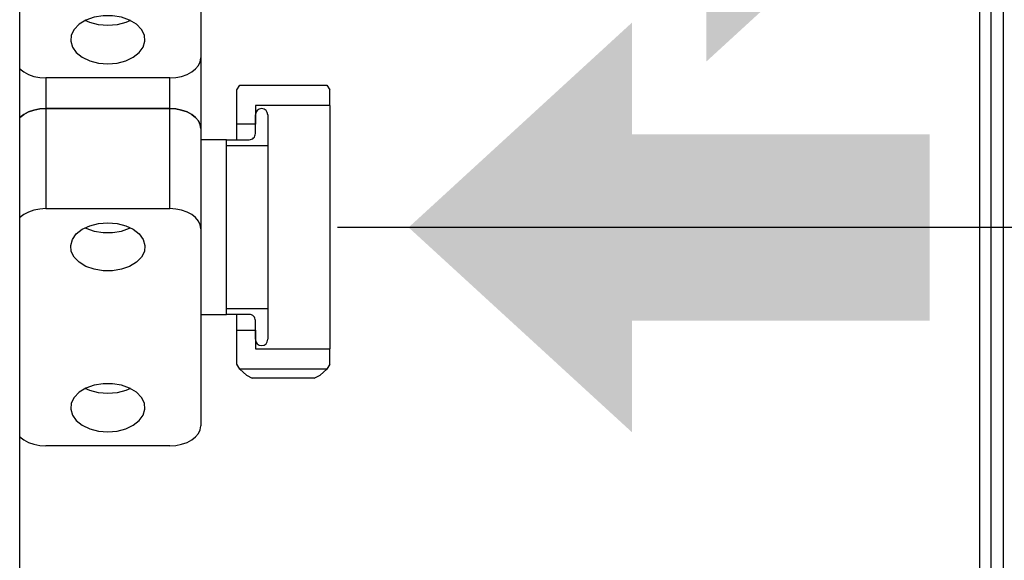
# Model space of a CAD drawing. Header units: millimetres. Extents: x 0 to 39025, y -31299 to 8400.
# Tile 96 of 256: x 17441 to 17600, y -29476 to -29389. Entities that reach past the tile are written whole.
import ezdxf

# ---------------------------------------------------------------- set-up
doc = ezdxf.new("R2010")
doc.units = ezdxf.units.MM
doc.header["$PDSIZE"] = -1
doc.layers.add('DIMENZIJE', color=4, linetype='Continuous')
doc.styles.add('SLDTEXTSTYLE6', font='txt')
doc.dimstyles.new('SLDDIMSTYLE0', dxfattribs={"dimtxt": 3, "dimasz": 3.414889, "dimexe": 0, "dimexo": 0.0625, "dimgap": 0.75, "dimtad": 1, "dimdec": 0, "dimlfac": 20, "dimrnd": 1e-09, "dimzin": 12, "dimdsep": 46, "dimtxsty": 'SLDTEXTSTYLE6', "dimsah": 1, "dimcen": 0.09, "dimadec": 0, "dimazin": 3, "dimtfac": 1, "dimtdec": 0, "dimtofl": 0, "dimtmove": 0, "dimatfit": 3, "dimfxl": 1, "dimfrac": 2, "dimtolj": 1, "dimtzin": 12, "dimarcsym": 0})

# ---------------------------------------------------------------- blocks, each defined once
blk = doc.blocks.new('*U57')
at = {"lineweight": 25}
for points in [[(498.4, 16.45), (498.4, 16.45), (498.4, 557.15), (498.4, 557.15)], [(656.95, 529.11), (656.95, 529.11), (656.95, 120.93), (656.95, 120.93)], [(653.15, 528.1), (653.15, 528.1), (653.15, 120.93), (653.15, 120.93)], [(654.95, 528.1), (654.95, 528.1), (654.95, 120.93), (654.95, 120.93)], [(527.6, 487.83), (527.6, 487.83), (527.6, 456.08), (527.6, 456.08)], [(527.6, 456.08), (527.6, 456.08), (527.6, 444.67), (527.6, 444.67)], [(522.6, 452.85), (522.6, 452.85), (502.6, 452.85), (502.6, 452.85)], [(502.6, 452.85), (502.6, 452.85), (502.6, 447.9), (502.6, 447.9)], [(522.6, 447.9), (522.6, 447.9), (522.6, 452.85), (522.6, 452.85)], [(533.4, 450.89), (533.4, 450.89), (533.9, 451.69), (533.9, 451.69)], [(533.4, 445.38), (533.4, 445.38), (533.4, 450.89), (533.4, 450.89)], [(533.9, 451.69), (533.9, 451.69), (547.9, 451.69), (547.9, 451.69)], [(547.9, 451.69), (547.9, 451.69), (548.4, 450.89), (548.4, 450.89)], [(548.4, 448.4), (548.4, 448.4), (548.4, 450.89), (548.4, 450.89)], [(502.6, 447.9), (502.6, 447.9), (502.6, 431.77), (502.6, 431.77)], [(502.6, 447.9), (502.6, 447.9), (522.6, 447.9), (522.6, 447.9)], [(522.6, 447.9), (522.6, 447.9), (502.6, 447.9), (502.6, 447.9)], [(522.6, 431.77), (522.6, 431.77), (522.6, 447.9), (522.6, 447.9)], [(548.4, 448.4), (548.4, 448.4), (536.4, 448.4), (536.4, 448.4)], [(536.4, 448.4), (536.4, 448.4), (536.4, 445.38), (536.4, 445.38)], [(536.4, 443.87), (536.4, 443.87), (536.4, 446.89), (536.4, 446.89)], [(538.4, 446.89), (538.4, 446.89), (538.4, 441.96), (538.4, 441.96)], [(527.6, 444.67), (527.6, 444.67), (527.6, 428.53), (527.6, 428.53)], [(536.4, 445.38), (536.4, 445.38), (533.4, 445.38), (533.4, 445.38)], [(531.73, 442.87), (531.73, 442.87), (527.6, 442.87), (527.6, 442.87)], [(531.73, 442.87), (531.73, 442.87), (535.4, 442.87), (535.4, 442.87)], [(531.73, 441.96), (531.73, 441.96), (538.4, 441.96), (538.4, 441.96)], [(502.6, 431.77), (502.6, 431.77), (522.6, 431.77), (522.6, 431.77)], [(527.6, 428.53), (527.6, 428.53), (527.6, 396.78), (527.6, 396.78)], [(527.6, 414.73), (527.6, 414.73), (531.73, 414.73), (531.73, 414.73)], [(538.4, 415.63), (538.4, 415.63), (531.73, 415.63), (531.73, 415.63)], [(535.4, 414.73), (535.4, 414.73), (531.73, 414.73), (531.73, 414.73)], [(538.4, 415.63), (538.4, 415.63), (538.4, 410.71), (538.4, 410.71)], [(536.4, 410.71), (536.4, 410.71), (536.4, 413.72), (536.4, 413.72)], [(533.4, 412.21), (533.4, 412.21), (536.4, 412.21), (536.4, 412.21)], [(533.4, 406.7), (533.4, 406.7), (533.4, 412.21), (533.4, 412.21)], [(536.4, 412.21), (536.4, 412.21), (536.4, 409.2), (536.4, 409.2)], [(536.4, 409.2), (536.4, 409.2), (548.4, 409.2), (548.4, 409.2)], [(548.4, 406.7), (548.4, 406.7), (548.4, 409.2), (548.4, 409.2)], [(533.9, 405.9), (533.9, 405.9), (533.4, 406.7), (533.4, 406.7)], [(548.4, 406.7), (548.4, 406.7), (547.9, 405.9), (547.9, 405.9)], [(547.9, 405.9), (547.9, 405.9), (533.9, 405.9), (533.9, 405.9)], [(545.9, 404.43), (545.9, 404.43), (535.9, 404.43), (535.9, 404.43)], [(522.6, 393.54), (522.6, 393.54), (502.6, 393.54), (502.6, 393.54)]]:
    blk.add_open_spline(points, degree=3, dxfattribs=at)
for points, knots in [([(512.6, 455.11), (512.6, 455.11), (511.11, 455.23), (511.11, 455.23), (511.11, 455.23), (509.71, 455.6), (509.71, 455.6), (509.71, 455.6), (508.49, 456.17), (508.49, 456.17), (508.49, 456.17), (507.53, 456.92), (507.53, 456.92), (507.53, 456.92), (506.9, 457.8), (506.9, 457.8), (506.9, 457.8), (506.62, 458.76), (506.62, 458.76), (506.62, 458.76), (506.71, 459.73), (506.71, 459.73), (506.71, 459.73), (507.17, 460.66), (507.17, 460.66), (507.17, 460.66), (507.98, 461.48), (507.98, 461.48), (507.98, 461.48), (509.08, 462.15), (509.08, 462.15), (509.08, 462.15), (510.39, 462.62), (510.39, 462.62), (510.39, 462.62), (511.85, 462.86), (511.85, 462.86), (511.85, 462.86), (513.35, 462.86), (513.35, 462.86), (513.35, 462.86), (514.81, 462.62), (514.81, 462.62), (514.81, 462.62), (516.13, 462.15), (516.13, 462.15), (516.13, 462.15), (517.23, 461.48), (517.23, 461.48), (517.23, 461.48), (518.03, 460.66), (518.03, 460.66), (518.03, 460.66), (518.5, 459.73), (518.5, 459.73), (518.5, 459.73), (518.59, 458.76), (518.59, 458.76), (518.59, 458.76), (518.31, 457.8), (518.31, 457.8), (518.31, 457.8), (517.66, 456.92), (517.66, 456.92), (517.66, 456.92), (516.71, 456.17), (516.71, 456.17), (516.71, 456.17), (515.49, 455.6), (515.49, 455.6), (515.49, 455.6), (514.09, 455.23), (514.09, 455.23), (514.09, 455.23), (512.6, 455.11), (512.6, 455.11)], [0, 0, 0, 0, 1, 1, 1, 2, 2, 2, 3, 3, 3, 4, 4, 4, 5, 5, 5, 6, 6, 6, 7, 7, 7, 8, 8, 8, 9, 9, 9, 10, 10, 10, 11, 11, 11, 12, 12, 12, 13, 13, 13, 14, 14, 14, 15, 15, 15, 16, 16, 16, 17, 17, 17, 18, 18, 18, 19, 19, 19, 20, 20, 20, 21, 21, 21, 22, 22, 22, 23, 23, 23, 24, 24, 24, 25, 25, 25, 25]), ([(512.6, 461.26), (512.6, 461.26), (511.11, 461.38), (511.11, 461.38), (511.11, 461.38), (509.71, 461.74), (509.71, 461.74), (509.71, 461.74), (508.93, 462.08), (508.93, 462.08)], [0, 0, 0, 0, 1, 1, 1, 2, 2, 2, 3, 3, 3, 3]), ([(516.27, 462.08), (516.27, 462.08), (515.49, 461.74), (515.49, 461.74), (515.49, 461.74), (514.09, 461.38), (514.09, 461.38), (514.09, 461.38), (512.6, 461.26), (512.6, 461.26)], [0, 0, 0, 0, 1, 1, 1, 2, 2, 2, 3, 3, 3, 3]), ([(522.6, 452.85), (522.6, 452.85), (523.58, 452.91), (523.58, 452.91), (523.58, 452.91), (524.51, 453.09), (524.51, 453.09), (524.51, 453.09), (525.38, 453.4), (525.38, 453.4), (525.38, 453.4), (526.14, 453.79), (526.14, 453.79), (526.14, 453.79), (526.76, 454.29), (526.76, 454.29), (526.76, 454.29), (527.22, 454.84), (527.22, 454.84), (527.22, 454.84), (527.51, 455.45), (527.51, 455.45), (527.51, 455.45), (527.6, 456.08), (527.6, 456.08)], [0, 0, 0, 0, 1, 1, 1, 2, 2, 2, 3, 3, 3, 4, 4, 4, 5, 5, 5, 6, 6, 6, 7, 7, 7, 8, 8, 8, 8]), ([(498.4, 454.33), (498.4, 454.33), (498.44, 454.29), (498.44, 454.29), (498.44, 454.29), (499.07, 453.79), (499.07, 453.79), (499.07, 453.79), (499.82, 453.4), (499.82, 453.4), (499.82, 453.4), (500.69, 453.09), (500.69, 453.09), (500.69, 453.09), (501.63, 452.91), (501.63, 452.91), (501.63, 452.91), (502.6, 452.85), (502.6, 452.85)], [0, 0, 0, 0, 1, 1, 1, 2, 2, 2, 3, 3, 3, 4, 4, 4, 5, 5, 5, 6, 6, 6, 6]), ([(498.4, 446.42), (498.4, 446.42), (498.44, 446.46), (498.44, 446.46), (498.44, 446.46), (499.07, 446.96), (499.07, 446.96), (499.07, 446.96), (499.82, 447.35), (499.82, 447.35), (499.82, 447.35), (500.69, 447.66), (500.69, 447.66), (500.69, 447.66), (501.63, 447.84), (501.63, 447.84), (501.63, 447.84), (502.6, 447.9), (502.6, 447.9)], [0, 0, 0, 0, 1, 1, 1, 2, 2, 2, 3, 3, 3, 4, 4, 4, 5, 5, 5, 6, 6, 6, 6]), ([(502.6, 447.9), (502.6, 447.9), (501.63, 447.84), (501.63, 447.84), (501.63, 447.84), (500.69, 447.66), (500.69, 447.66), (500.69, 447.66), (499.82, 447.35), (499.82, 447.35), (499.82, 447.35), (499.07, 446.96), (499.07, 446.96), (499.07, 446.96), (498.44, 446.46), (498.44, 446.46), (498.44, 446.46), (498.4, 446.42), (498.4, 446.42)], [0, 0, 0, 0, 1, 1, 1, 2, 2, 2, 3, 3, 3, 4, 4, 4, 5, 5, 5, 6, 6, 6, 6]), ([(522.6, 447.9), (522.6, 447.9), (523.58, 447.84), (523.58, 447.84), (523.58, 447.84), (524.51, 447.66), (524.51, 447.66), (524.51, 447.66), (525.38, 447.35), (525.38, 447.35), (525.38, 447.35), (526.14, 446.96), (526.14, 446.96), (526.14, 446.96), (526.76, 446.46), (526.76, 446.46), (526.76, 446.46), (527.22, 445.9), (527.22, 445.9), (527.22, 445.9), (527.51, 445.3), (527.51, 445.3), (527.51, 445.3), (527.6, 444.67), (527.6, 444.67)], [0, 0, 0, 0, 1, 1, 1, 2, 2, 2, 3, 3, 3, 4, 4, 4, 5, 5, 5, 6, 6, 6, 7, 7, 7, 8, 8, 8, 8]), ([(527.6, 444.67), (527.6, 444.67), (527.51, 445.3), (527.51, 445.3), (527.51, 445.3), (527.22, 445.9), (527.22, 445.9), (527.22, 445.9), (526.76, 446.46), (526.76, 446.46), (526.76, 446.46), (526.14, 446.96), (526.14, 446.96), (526.14, 446.96), (525.38, 447.35), (525.38, 447.35), (525.38, 447.35), (524.51, 447.66), (524.51, 447.66), (524.51, 447.66), (523.58, 447.84), (523.58, 447.84), (523.58, 447.84), (522.6, 447.9), (522.6, 447.9)], [0, 0, 0, 0, 1, 1, 1, 2, 2, 2, 3, 3, 3, 4, 4, 4, 5, 5, 5, 6, 6, 6, 7, 7, 7, 8, 8, 8, 8]), ([(538.4, 446.89), (538.4, 446.89), (538.32, 447.27), (538.32, 447.27), (538.32, 447.27), (538.11, 447.6), (538.11, 447.6), (538.11, 447.6), (537.79, 447.82), (537.79, 447.82), (537.79, 447.82), (537.4, 447.89), (537.4, 447.89), (537.4, 447.89), (537.02, 447.82), (537.02, 447.82), (537.02, 447.82), (536.69, 447.6), (536.69, 447.6), (536.69, 447.6), (536.47, 447.27), (536.47, 447.27), (536.47, 447.27), (536.4, 446.89), (536.4, 446.89)], [0, 0, 0, 0, 1, 1, 1, 2, 2, 2, 3, 3, 3, 4, 4, 4, 5, 5, 5, 6, 6, 6, 7, 7, 7, 8, 8, 8, 8]), ([(548.4, 448.4), (548.4, 448.4), (548.4, 448.21), (548.4, 448.21), (548.4, 448.21), (548.4, 447.67), (548.4, 447.67), (548.4, 447.67), (548.4, 446.77), (548.4, 446.77), (548.4, 446.77), (548.4, 445.54), (548.4, 445.54), (548.4, 445.54), (548.4, 444), (548.4, 444), (548.4, 444), (548.4, 442.17), (548.4, 442.17), (548.4, 442.17), (548.4, 440.1), (548.4, 440.1), (548.4, 440.1), (548.4, 437.81), (548.4, 437.81), (548.4, 437.81), (548.4, 435.36), (548.4, 435.36), (548.4, 435.36), (548.4, 432.78), (548.4, 432.78), (548.4, 432.78), (548.4, 430.13), (548.4, 430.13), (548.4, 430.13), (548.4, 427.46), (548.4, 427.46), (548.4, 427.46), (548.4, 424.8), (548.4, 424.8), (548.4, 424.8), (548.4, 422.23), (548.4, 422.23), (548.4, 422.23), (548.4, 419.78), (548.4, 419.78), (548.4, 419.78), (548.4, 417.49), (548.4, 417.49), (548.4, 417.49), (548.4, 415.41), (548.4, 415.41), (548.4, 415.41), (548.4, 413.59), (548.4, 413.59), (548.4, 413.59), (548.4, 412.05), (548.4, 412.05), (548.4, 412.05), (548.4, 410.82), (548.4, 410.82), (548.4, 410.82), (548.4, 409.92), (548.4, 409.92), (548.4, 409.92), (548.4, 409.38), (548.4, 409.38), (548.4, 409.38), (548.4, 409.2), (548.4, 409.2)], [0, 0, 0, 0, 1, 1, 1, 2, 2, 2, 3, 3, 3, 4, 4, 4, 5, 5, 5, 6, 6, 6, 7, 7, 7, 8, 8, 8, 9, 9, 9, 10, 10, 10, 11, 11, 11, 12, 12, 12, 13, 13, 13, 14, 14, 14, 15, 15, 15, 16, 16, 16, 17, 17, 17, 18, 18, 18, 19, 19, 19, 20, 20, 20, 21, 21, 21, 22, 22, 22, 23, 23, 23, 23]), ([(533.4, 442.87), (533.4, 442.87), (533.4, 443.74), (533.4, 443.74), (533.4, 443.74), (533.4, 444.64), (533.4, 444.64), (533.4, 444.64), (533.4, 445.19), (533.4, 445.19), (533.4, 445.19), (533.4, 445.38), (533.4, 445.38)], [0, 0, 0, 0, 1, 1, 1, 2, 2, 2, 3, 3, 3, 4, 4, 4, 4]), ([(531.73, 414.73), (531.73, 414.73), (531.73, 414.92), (531.73, 414.92), (531.73, 414.92), (531.73, 415.49), (531.73, 415.49), (531.73, 415.49), (531.73, 416.42), (531.73, 416.42), (531.73, 416.42), (531.73, 417.69), (531.73, 417.69), (531.73, 417.69), (531.73, 419.27), (531.73, 419.27), (531.73, 419.27), (531.73, 421.09), (531.73, 421.09), (531.73, 421.09), (531.73, 423.14), (531.73, 423.14), (531.73, 423.14), (531.73, 425.34), (531.73, 425.34), (531.73, 425.34), (531.73, 427.63), (531.73, 427.63), (531.73, 427.63), (531.73, 429.96), (531.73, 429.96), (531.73, 429.96), (531.73, 432.25), (531.73, 432.25), (531.73, 432.25), (531.73, 434.45), (531.73, 434.45), (531.73, 434.45), (531.73, 436.49), (531.73, 436.49), (531.73, 436.49), (531.73, 438.33), (531.73, 438.33), (531.73, 438.33), (531.73, 439.9), (531.73, 439.9), (531.73, 439.9), (531.73, 441.17), (531.73, 441.17), (531.73, 441.17), (531.73, 442.11), (531.73, 442.11), (531.73, 442.11), (531.73, 442.67), (531.73, 442.67), (531.73, 442.67), (531.73, 442.87), (531.73, 442.87)], [0, 0, 0, 0, 1, 1, 1, 2, 2, 2, 3, 3, 3, 4, 4, 4, 5, 5, 5, 6, 6, 6, 7, 7, 7, 8, 8, 8, 9, 9, 9, 10, 10, 10, 11, 11, 11, 12, 12, 12, 13, 13, 13, 14, 14, 14, 15, 15, 15, 16, 16, 16, 17, 17, 17, 18, 18, 18, 19, 19, 19, 19]), ([(535.4, 442.87), (535.4, 442.87), (535.6, 442.89), (535.6, 442.89), (535.6, 442.89), (535.78, 442.94), (535.78, 442.94), (535.78, 442.94), (535.96, 443.04), (535.96, 443.04), (535.96, 443.04), (536.11, 443.16), (536.11, 443.16), (536.11, 443.16), (536.23, 443.31), (536.23, 443.31), (536.23, 443.31), (536.33, 443.49), (536.33, 443.49), (536.33, 443.49), (536.38, 443.67), (536.38, 443.67), (536.38, 443.67), (536.4, 443.87), (536.4, 443.87)], [0, 0, 0, 0, 1, 1, 1, 2, 2, 2, 3, 3, 3, 4, 4, 4, 5, 5, 5, 6, 6, 6, 7, 7, 7, 8, 8, 8, 8]), ([(538.4, 441.96), (538.4, 441.96), (538.4, 441.78), (538.4, 441.78), (538.4, 441.78), (538.4, 441.25), (538.4, 441.25), (538.4, 441.25), (538.4, 440.38), (538.4, 440.38), (538.4, 440.38), (538.4, 439.19), (538.4, 439.19), (538.4, 439.19), (538.4, 437.71), (538.4, 437.71), (538.4, 437.71), (538.4, 435.99), (538.4, 435.99), (538.4, 435.99), (538.4, 434.09), (538.4, 434.09), (538.4, 434.09), (538.4, 432.03), (538.4, 432.03), (538.4, 432.03), (538.4, 429.88), (538.4, 429.88), (538.4, 429.88), (538.4, 427.7), (538.4, 427.7), (538.4, 427.7), (538.4, 425.56), (538.4, 425.56), (538.4, 425.56), (538.4, 423.51), (538.4, 423.51), (538.4, 423.51), (538.4, 421.59), (538.4, 421.59), (538.4, 421.59), (538.4, 419.88), (538.4, 419.88), (538.4, 419.88), (538.4, 418.41), (538.4, 418.41), (538.4, 418.41), (538.4, 417.22), (538.4, 417.22), (538.4, 417.22), (538.4, 416.34), (538.4, 416.34), (538.4, 416.34), (538.4, 415.8), (538.4, 415.8), (538.4, 415.8), (538.4, 415.63), (538.4, 415.63)], [0, 0, 0, 0, 1, 1, 1, 2, 2, 2, 3, 3, 3, 4, 4, 4, 5, 5, 5, 6, 6, 6, 7, 7, 7, 8, 8, 8, 9, 9, 9, 10, 10, 10, 11, 11, 11, 12, 12, 12, 13, 13, 13, 14, 14, 14, 15, 15, 15, 16, 16, 16, 17, 17, 17, 18, 18, 18, 19, 19, 19, 19]), ([(502.6, 431.77), (502.6, 431.77), (501.63, 431.7), (501.63, 431.7), (501.63, 431.7), (500.69, 431.52), (500.69, 431.52), (500.69, 431.52), (499.82, 431.22), (499.82, 431.22), (499.82, 431.22), (499.07, 430.82), (499.07, 430.82), (499.07, 430.82), (498.44, 430.33), (498.44, 430.33), (498.44, 430.33), (498.4, 430.29), (498.4, 430.29)], [0, 0, 0, 0, 1, 1, 1, 2, 2, 2, 3, 3, 3, 4, 4, 4, 5, 5, 5, 6, 6, 6, 6]), ([(527.6, 428.53), (527.6, 428.53), (527.51, 429.16), (527.51, 429.16), (527.51, 429.16), (527.22, 429.77), (527.22, 429.77), (527.22, 429.77), (526.76, 430.33), (526.76, 430.33), (526.76, 430.33), (526.14, 430.82), (526.14, 430.82), (526.14, 430.82), (525.38, 431.22), (525.38, 431.22), (525.38, 431.22), (524.51, 431.52), (524.51, 431.52), (524.51, 431.52), (523.58, 431.7), (523.58, 431.7), (523.58, 431.7), (522.6, 431.77), (522.6, 431.77)], [0, 0, 0, 0, 1, 1, 1, 2, 2, 2, 3, 3, 3, 4, 4, 4, 5, 5, 5, 6, 6, 6, 7, 7, 7, 8, 8, 8, 8]), ([(512.6, 429.5), (512.6, 429.5), (511.11, 429.38), (511.11, 429.38), (511.11, 429.38), (509.71, 429.02), (509.71, 429.02), (509.71, 429.02), (508.49, 428.44), (508.49, 428.44), (508.49, 428.44), (507.53, 427.69), (507.53, 427.69), (507.53, 427.69), (506.9, 426.81), (506.9, 426.81), (506.9, 426.81), (506.62, 425.85), (506.62, 425.85), (506.62, 425.85), (506.71, 424.88), (506.71, 424.88), (506.71, 424.88), (507.17, 423.95), (507.17, 423.95), (507.17, 423.95), (507.98, 423.13), (507.98, 423.13), (507.98, 423.13), (509.08, 422.46), (509.08, 422.46), (509.08, 422.46), (510.39, 422), (510.39, 422), (510.39, 422), (511.85, 421.75), (511.85, 421.75), (511.85, 421.75), (513.35, 421.75), (513.35, 421.75), (513.35, 421.75), (514.81, 422), (514.81, 422), (514.81, 422), (516.13, 422.46), (516.13, 422.46), (516.13, 422.46), (517.23, 423.13), (517.23, 423.13), (517.23, 423.13), (518.03, 423.95), (518.03, 423.95), (518.03, 423.95), (518.5, 424.88), (518.5, 424.88), (518.5, 424.88), (518.59, 425.85), (518.59, 425.85), (518.59, 425.85), (518.31, 426.81), (518.31, 426.81), (518.31, 426.81), (517.66, 427.69), (517.66, 427.69), (517.66, 427.69), (516.71, 428.44), (516.71, 428.44), (516.71, 428.44), (515.49, 429.02), (515.49, 429.02), (515.49, 429.02), (514.09, 429.38), (514.09, 429.38), (514.09, 429.38), (512.6, 429.5), (512.6, 429.5)], [0, 0, 0, 0, 1, 1, 1, 2, 2, 2, 3, 3, 3, 4, 4, 4, 5, 5, 5, 6, 6, 6, 7, 7, 7, 8, 8, 8, 9, 9, 9, 10, 10, 10, 11, 11, 11, 12, 12, 12, 13, 13, 13, 14, 14, 14, 15, 15, 15, 16, 16, 16, 17, 17, 17, 18, 18, 18, 19, 19, 19, 20, 20, 20, 21, 21, 21, 22, 22, 22, 23, 23, 23, 24, 24, 24, 25, 25, 25, 25]), ([(508.93, 428.68), (508.93, 428.68), (509.08, 428.61), (509.08, 428.61), (509.08, 428.61), (510.39, 428.14), (510.39, 428.14), (510.39, 428.14), (511.85, 427.9), (511.85, 427.9), (511.85, 427.9), (513.35, 427.9), (513.35, 427.9), (513.35, 427.9), (514.81, 428.14), (514.81, 428.14), (514.81, 428.14), (516.13, 428.61), (516.13, 428.61), (516.13, 428.61), (516.27, 428.68), (516.27, 428.68)], [0, 0, 0, 0, 1, 1, 1, 2, 2, 2, 3, 3, 3, 4, 4, 4, 5, 5, 5, 6, 6, 6, 7, 7, 7, 7]), ([(533.4, 412.21), (533.4, 412.21), (533.4, 412.39), (533.4, 412.39), (533.4, 412.39), (533.4, 412.95), (533.4, 412.95), (533.4, 412.95), (533.4, 413.85), (533.4, 413.85), (533.4, 413.85), (533.4, 414.73), (533.4, 414.73)], [0, 0, 0, 0, 1, 1, 1, 2, 2, 2, 3, 3, 3, 4, 4, 4, 4]), ([(536.4, 413.72), (536.4, 413.72), (536.38, 413.91), (536.38, 413.91), (536.38, 413.91), (536.33, 414.1), (536.33, 414.1), (536.33, 414.1), (536.23, 414.28), (536.23, 414.28), (536.23, 414.28), (536.11, 414.43), (536.11, 414.43), (536.11, 414.43), (535.96, 414.56), (535.96, 414.56), (535.96, 414.56), (535.78, 414.65), (535.78, 414.65), (535.78, 414.65), (535.6, 414.71), (535.6, 414.71), (535.6, 414.71), (535.4, 414.73), (535.4, 414.73)], [0, 0, 0, 0, 1, 1, 1, 2, 2, 2, 3, 3, 3, 4, 4, 4, 5, 5, 5, 6, 6, 6, 7, 7, 7, 8, 8, 8, 8]), ([(536.4, 410.71), (536.4, 410.71), (536.47, 410.32), (536.47, 410.32), (536.47, 410.32), (536.69, 409.99), (536.69, 409.99), (536.69, 409.99), (537.02, 409.78), (537.02, 409.78), (537.02, 409.78), (537.4, 409.7), (537.4, 409.7), (537.4, 409.7), (537.79, 409.78), (537.79, 409.78), (537.79, 409.78), (538.11, 409.99), (538.11, 409.99), (538.11, 409.99), (538.32, 410.32), (538.32, 410.32), (538.32, 410.32), (538.4, 410.71), (538.4, 410.71)], [0, 0, 0, 0, 1, 1, 1, 2, 2, 2, 3, 3, 3, 4, 4, 4, 5, 5, 5, 6, 6, 6, 7, 7, 7, 8, 8, 8, 8]), ([(533.9, 405.9), (533.9, 405.9), (534.96, 404.95), (534.96, 404.95), (534.96, 404.95), (535.9, 404.43), (535.9, 404.43)], [0, 0, 0, 0, 1, 1, 1, 2, 2, 2, 2]), ([(545.9, 404.43), (545.9, 404.43), (546.83, 404.95), (546.83, 404.95), (546.83, 404.95), (547.9, 405.9), (547.9, 405.9)], [0, 0, 0, 0, 1, 1, 1, 2, 2, 2, 2]), ([(512.6, 395.81), (512.6, 395.81), (511.11, 395.93), (511.11, 395.93), (511.11, 395.93), (509.71, 396.3), (509.71, 396.3), (509.71, 396.3), (508.49, 396.87), (508.49, 396.87), (508.49, 396.87), (507.53, 397.61), (507.53, 397.61), (507.53, 397.61), (506.9, 398.5), (506.9, 398.5), (506.9, 398.5), (506.62, 399.46), (506.62, 399.46), (506.62, 399.46), (506.71, 400.43), (506.71, 400.43), (506.71, 400.43), (507.17, 401.35), (507.17, 401.35), (507.17, 401.35), (507.98, 402.17), (507.98, 402.17), (507.98, 402.17), (509.08, 402.85), (509.08, 402.85), (509.08, 402.85), (510.39, 403.32), (510.39, 403.32), (510.39, 403.32), (511.85, 403.56), (511.85, 403.56), (511.85, 403.56), (513.35, 403.56), (513.35, 403.56), (513.35, 403.56), (514.81, 403.32), (514.81, 403.32), (514.81, 403.32), (516.13, 402.85), (516.13, 402.85), (516.13, 402.85), (517.23, 402.17), (517.23, 402.17), (517.23, 402.17), (518.03, 401.35), (518.03, 401.35), (518.03, 401.35), (518.5, 400.43), (518.5, 400.43), (518.5, 400.43), (518.59, 399.46), (518.59, 399.46), (518.59, 399.46), (518.31, 398.5), (518.31, 398.5), (518.31, 398.5), (517.66, 397.61), (517.66, 397.61), (517.66, 397.61), (516.71, 396.87), (516.71, 396.87), (516.71, 396.87), (515.49, 396.3), (515.49, 396.3), (515.49, 396.3), (514.09, 395.93), (514.09, 395.93), (514.09, 395.93), (512.6, 395.81), (512.6, 395.81)], [0, 0, 0, 0, 1, 1, 1, 2, 2, 2, 3, 3, 3, 4, 4, 4, 5, 5, 5, 6, 6, 6, 7, 7, 7, 8, 8, 8, 9, 9, 9, 10, 10, 10, 11, 11, 11, 12, 12, 12, 13, 13, 13, 14, 14, 14, 15, 15, 15, 16, 16, 16, 17, 17, 17, 18, 18, 18, 19, 19, 19, 20, 20, 20, 21, 21, 21, 22, 22, 22, 23, 23, 23, 24, 24, 24, 25, 25, 25, 25]), ([(512.6, 401.96), (512.6, 401.96), (511.11, 402.08), (511.11, 402.08), (511.11, 402.08), (509.71, 402.44), (509.71, 402.44), (509.71, 402.44), (508.93, 402.78), (508.93, 402.78)], [0, 0, 0, 0, 1, 1, 1, 2, 2, 2, 3, 3, 3, 3]), ([(516.27, 402.78), (516.27, 402.78), (515.49, 402.44), (515.49, 402.44), (515.49, 402.44), (514.09, 402.08), (514.09, 402.08), (514.09, 402.08), (512.6, 401.96), (512.6, 401.96)], [0, 0, 0, 0, 1, 1, 1, 2, 2, 2, 3, 3, 3, 3]), ([(522.6, 393.54), (522.6, 393.54), (523.58, 393.61), (523.58, 393.61), (523.58, 393.61), (524.51, 393.79), (524.51, 393.79), (524.51, 393.79), (525.38, 394.09), (525.38, 394.09), (525.38, 394.09), (526.14, 394.49), (526.14, 394.49), (526.14, 394.49), (526.76, 394.98), (526.76, 394.98), (526.76, 394.98), (527.22, 395.54), (527.22, 395.54), (527.22, 395.54), (527.51, 396.15), (527.51, 396.15), (527.51, 396.15), (527.6, 396.78), (527.6, 396.78)], [0, 0, 0, 0, 1, 1, 1, 2, 2, 2, 3, 3, 3, 4, 4, 4, 5, 5, 5, 6, 6, 6, 7, 7, 7, 8, 8, 8, 8]), ([(498.4, 395.03), (498.4, 395.03), (498.44, 394.98), (498.44, 394.98), (498.44, 394.98), (499.07, 394.49), (499.07, 394.49), (499.07, 394.49), (499.82, 394.09), (499.82, 394.09), (499.82, 394.09), (500.69, 393.79), (500.69, 393.79), (500.69, 393.79), (501.63, 393.61), (501.63, 393.61), (501.63, 393.61), (502.6, 393.54), (502.6, 393.54)], [0, 0, 0, 0, 1, 1, 1, 2, 2, 2, 3, 3, 3, 4, 4, 4, 5, 5, 5, 6, 6, 6, 6])]:
    blk.add_open_spline(points, degree=3, knots=knots, dxfattribs=at)
blk = doc.blocks.new('*D79')
at = {"layer": 'Defpoints', "color": 0, "transparency": 16777216}
for p in [(17490.78, -29422.71), (17443.38, -29833.3), (17894.27, -29833.3)]:
    blk.add_point(p, dxfattribs=at)
at = {"layer": 'DIMENZIJE', "color": 0, "lineweight": -2, "transparency": 16777216}
for p, q in [((17492.03, -29422.71), (17914.27, -29422.71)), ((17894.27, -29491.01), (17894.27, -29765)), ((17444.63, -29833.3), (17914.27, -29833.3))]:
    blk.add_line(p, q, dxfattribs=at)
at = {"layer": 'DIMENZIJE', "color": 0, "transparency": 16777216}
for points in [[(17882.88, -29491.01), (17905.65, -29491.01), (17894.27, -29422.71)], [(17882.88, -29765), (17905.65, -29765), (17894.27, -29833.3)]]:
    blk.add_solid(points, dxfattribs=at)
at = {"layer": 'DIMENZIJE', "color": 0, "transparency": 16777216, "insert": (17849.27, -29628.01), "char_height": 60, "attachment_point": 5, "rotation": 90, "style": 'SLDTEXTSTYLE6'}
blk.add_mtext('\\A1;411', dxfattribs=at)
blk = doc.blocks.new('*D80')
at = {"layer": 'Defpoints', "color": 0, "transparency": 16777216}
for p in [(17491.78, -29363.41), (18095.83, -29363.41), (17443.38, -29833.3)]:
    blk.add_point(p, dxfattribs=at)
at = {"layer": 'DIMENZIJE', "color": 0, "lineweight": -2, "transparency": 16777216}
for p, q in [((17493.03, -29363.41), (18115.83, -29363.41)), ((18095.83, -29765), (18095.83, -29431.71)), ((17444.63, -29833.3), (18115.83, -29833.3))]:
    blk.add_line(p, q, dxfattribs=at)
at = {"layer": 'DIMENZIJE', "color": 0, "transparency": 16777216}
for points in [[(18084.45, -29431.71), (18107.21, -29431.71), (18095.83, -29363.41)], [(18084.45, -29765), (18107.21, -29765), (18095.83, -29833.3)]]:
    blk.add_solid(points, dxfattribs=at)
at = {"layer": 'DIMENZIJE', "color": 0, "transparency": 16777216, "insert": (18049.97, -29598.36), "char_height": 60, "attachment_point": 5, "rotation": 90, "style": 'SLDTEXTSTYLE6'}
blk.add_mtext('\\A1;470', dxfattribs=at)

msp = doc.modelspace()

# ---------------------------------------------------------------- hatches: boundary and pattern name
at = {"linetype": 'Continuous'}
for points in [[(17551.48, -29378.04), (17503.48, -29378.04), (17503.48, -29348.04), (17551.48, -29348.04), (17551.48, -29330.04), (17587.48, -29363.04), (17551.48, -29396.04)], [(17539.48, -29407.77), (17587.48, -29407.77), (17587.48, -29437.77), (17539.48, -29437.77), (17539.48, -29455.77), (17503.48, -29422.77), (17539.48, -29389.77)]]:
    msp.add_hatch(color=7, dxfattribs=at).paths.add_polyline_path(points, flags=0)

# ---------------------------------------------------------------- block references
at = {"color": 1}
msp.add_blockref('*U57', (16942.38, -29851.51), dxfattribs=at)

# ---------------------------------------------------------------- dimensions: what is measured, and where the dimension line sits
at = {"layer": 'DIMENZIJE'}
for base, p1, p2, picture, middle in [((18095.83, -29363.41), (17443.38, -29833.3), (17491.78, -29363.41), '*D80', (18049.97, -29598.36)), ((17894.27, -29833.3), (17490.78, -29422.71), (17443.38, -29833.3), '*D79', (17849.27, -29628.01))]:
    dim = msp.add_linear_dim(base=base, p1=p1, p2=p2, angle=90, dimstyle='SLDDIMSTYLE0', override={"dimscale": 20, "dimexe": 1, "dimlfac": 1, "dimdle": 1, "dimtofl": 1}, dxfattribs=at)
    dim.commit()
    dim.dimension.update_dxf_attribs({"geometry": picture, "text_midpoint": middle})

doc.saveas('drawing.dxf')
